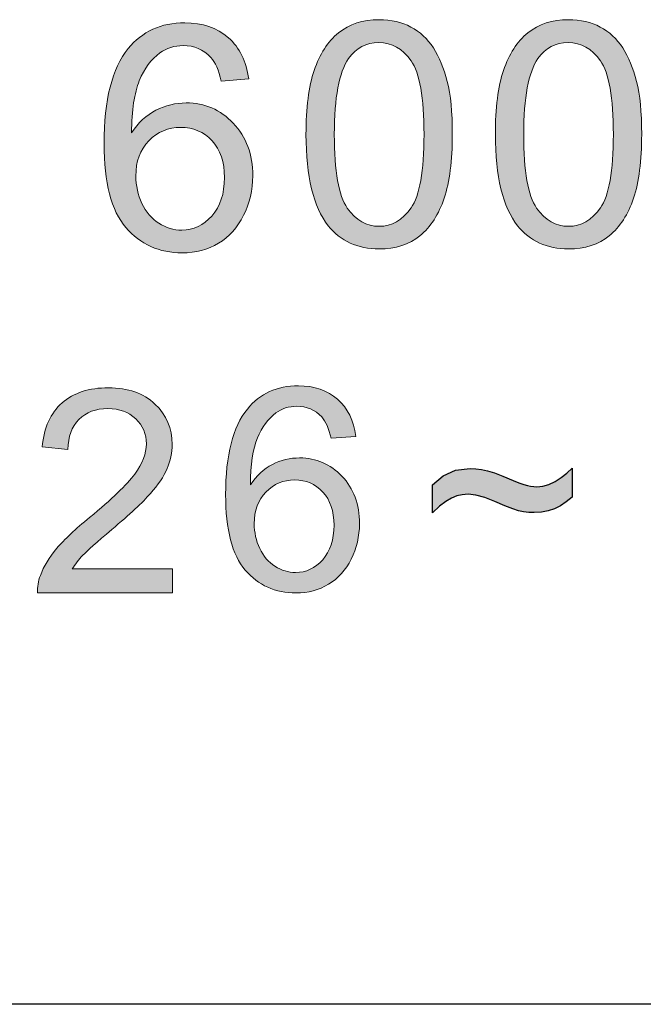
# Model space of a CAD drawing. Header units: inches. Extents: x 2053 to 2350, y -5132 to -4922.
# Tile 18 of 25: x 2295.6 to 2299.88, y -5008.88 to -5002.12. Entities that reach past the tile are written whole.
import ezdxf

# ---------------------------------------------------------------- set-up
doc = ezdxf.new("R2010")
doc.units = ezdxf.units.IN
doc.header["$MEASUREMENT"] = 0
doc.layers.add('_--_1', color=7, linetype='Continuous')
doc.layers.add('RED', color=1, linetype='Continuous', lineweight=15)

msp = doc.modelspace()

# ---------------------------------------------------------------- hatches: boundary and pattern name
h = msp.add_hatch(color=1)
edge = h.paths.add_edge_path(flags=16)
edge.add_spline(control_points=[(2296.4828, -5002.9535), (2296.4231, -5003.0151), (2296.3932, -5003.0957), (2296.3932, -5003.1955)], knot_values=[0.888889, 0.888889, 0.888889, 0.888889, 1, 1, 1, 1], degree=3, periodic=0)
edge.add_spline(control_points=[(2296.3932, -5003.1955), (2296.3932, -5003.261), (2296.4072, -5003.3237), (2296.4349, -5003.3835)], knot_values=[0, 0, 0, 0, 0.111111, 0.111111, 0.111111, 0.111111], degree=3, periodic=0)
edge.add_spline(control_points=[(2296.4349, -5003.3835), (2296.4627, -5003.4432), (2296.5016, -5003.4886), (2296.5513, -5003.5199)], knot_values=[0.111111, 0.111111, 0.111111, 0.111111, 0.222222, 0.222222, 0.222222, 0.222222], degree=3, periodic=0)
edge.add_spline(control_points=[(2296.5513, -5003.5199), (2296.6013, -5003.5513), (2296.6539, -5003.5671), (2296.7086, -5003.5671), (2296.7086, -5003.5671), (2296.789, -5003.5671), (2296.8577, -5003.5347), (2296.9154, -5003.4699)], knot_values=[0.222222, 0.222222, 0.222222, 0.222222, 0.333333, 0.333333, 0.333333, 0.333333, 0.444444, 0.444444, 0.444444, 0.444444], degree=3, periodic=0)
edge.add_spline(control_points=[(2296.9154, -5003.4699), (2296.973, -5003.4051), (2297.0018, -5003.3172), (2297.0018, -5003.2063), (2297.0018, -5003.2063), (2297.0018, -5003.0993), (2296.9733, -5003.0151), (2296.9164, -5002.9535), (2296.9164, -5002.9535), (2296.8595, -5002.8919), (2296.7879, -5002.8613), (2296.7014, -5002.8613), (2296.7014, -5002.8613), (2296.6154, -5002.8613), (2296.5426, -5002.8919), (2296.4828, -5002.9535)], knot_values=[0.444444, 0.444444, 0.444444, 0.444444, 0.555556, 0.555556, 0.555556, 0.555556, 0.666667, 0.666667, 0.666667, 0.666667, 0.777778, 0.777778, 0.777778, 0.777778, 0.888889, 0.888889, 0.888889, 0.888889], degree=3, periodic=0)
edge = h.paths.add_edge_path()
edge.add_spline(control_points=[(2297.0288, -5002.2462), (2297.1066, -5002.3143), (2297.153, -5002.4086), (2297.1685, -5002.5289)], knot_values=[0.947368, 0.947368, 0.947368, 0.947368, 1, 1, 1, 1], degree=3, periodic=0)
edge.add_spline(control_points=[(2297.1685, -5002.5289), (2297.1685, -5002.5289), (2296.9798, -5002.5437), (2296.9798, -5002.5437)], knot_values=[0, 0, 0, 0, 0.052632, 0.052632, 0.052632, 0.052632], degree=3, periodic=0)
edge.add_spline(control_points=[(2296.9798, -5002.5437), (2296.9629, -5002.4691), (2296.9391, -5002.4147), (2296.9081, -5002.3813)], knot_values=[0.052632, 0.052632, 0.052632, 0.052632, 0.105263, 0.105263, 0.105263, 0.105263], degree=3, periodic=0)
edge.add_spline(control_points=[(2296.9081, -5002.3813), (2296.8567, -5002.3269), (2296.7933, -5002.2999), (2296.718, -5002.2999), (2296.718, -5002.2999), (2296.6575, -5002.2999), (2296.6046, -5002.3168), (2296.5588, -5002.3506)], knot_values=[0.105263, 0.105263, 0.105263, 0.105263, 0.157895, 0.157895, 0.157895, 0.157895, 0.210526, 0.210526, 0.210526, 0.210526], degree=3, periodic=0)
edge.add_spline(control_points=[(2296.5588, -5002.3506), (2296.4991, -5002.3942), (2296.4519, -5002.458), (2296.4173, -5002.5415)], knot_values=[0.210526, 0.210526, 0.210526, 0.210526, 0.263158, 0.263158, 0.263158, 0.263158], degree=3, periodic=0)
edge.add_spline(control_points=[(2296.4173, -5002.5415), (2296.3831, -5002.6251), (2296.3651, -5002.7443), (2296.3636, -5002.8991)], knot_values=[0.263158, 0.263158, 0.263158, 0.263158, 0.315789, 0.315789, 0.315789, 0.315789], degree=3, periodic=0)
edge.add_spline(control_points=[(2296.3636, -5002.8991), (2296.4094, -5002.8296), (2296.4652, -5002.7777), (2296.5315, -5002.7439)], knot_values=[0.315789, 0.315789, 0.315789, 0.315789, 0.368421, 0.368421, 0.368421, 0.368421], degree=3, periodic=0)
edge.add_spline(control_points=[(2296.5315, -5002.7439), (2296.5974, -5002.7104), (2296.6669, -5002.6935), (2296.7392, -5002.6935), (2296.7392, -5002.6935), (2296.866, -5002.6935), (2296.9737, -5002.7399), (2297.0626, -5002.8332)], knot_values=[0.368421, 0.368421, 0.368421, 0.368421, 0.421053, 0.421053, 0.421053, 0.421053, 0.473684, 0.473684, 0.473684, 0.473684], degree=3, periodic=0)
edge.add_spline(control_points=[(2297.0626, -5002.8332), (2297.1516, -5002.9265), (2297.1962, -5003.0467), (2297.1962, -5003.1944), (2297.1962, -5003.1944), (2297.1962, -5003.2916), (2297.175, -5003.3817), (2297.1332, -5003.4652)], knot_values=[0.473684, 0.473684, 0.473684, 0.473684, 0.526316, 0.526316, 0.526316, 0.526316, 0.578947, 0.578947, 0.578947, 0.578947], degree=3, periodic=0)
edge.add_spline(control_points=[(2297.1332, -5003.4652), (2297.0914, -5003.5484), (2297.0338, -5003.6125), (2296.9607, -5003.6568)], knot_values=[0.578947, 0.578947, 0.578947, 0.578947, 0.631579, 0.631579, 0.631579, 0.631579], degree=3, periodic=0)
edge.add_spline(control_points=[(2296.9607, -5003.6568), (2296.8876, -5003.7011), (2296.8048, -5003.723), (2296.7119, -5003.723), (2296.7119, -5003.723), (2296.5534, -5003.723), (2296.4245, -5003.6651), (2296.3248, -5003.5484)], knot_values=[0.631579, 0.631579, 0.631579, 0.631579, 0.684211, 0.684211, 0.684211, 0.684211, 0.736842, 0.736842, 0.736842, 0.736842], degree=3, periodic=0)
edge.add_spline(control_points=[(2296.3248, -5003.5484), (2296.2246, -5003.4321), (2296.175, -5003.2401), (2296.175, -5002.9729), (2296.175, -5002.9729), (2296.175, -5002.674), (2296.23, -5002.4569), (2296.3406, -5002.3211)], knot_values=[0.736842, 0.736842, 0.736842, 0.736842, 0.789474, 0.789474, 0.789474, 0.789474, 0.842105, 0.842105, 0.842105, 0.842105], degree=3, periodic=0)
edge.add_spline(control_points=[(2296.3406, -5002.3211), (2296.4368, -5002.203), (2296.5664, -5002.1436), (2296.7299, -5002.1436), (2296.7299, -5002.1436), (2296.8512, -5002.1436), (2296.951, -5002.1778), (2297.0288, -5002.2462)], knot_values=[0.842105, 0.842105, 0.842105, 0.842105, 0.894737, 0.894737, 0.894737, 0.894737, 0.947368, 0.947368, 0.947368, 0.947368], degree=3, periodic=0)
h = msp.add_hatch(color=1)
edge = h.paths.add_edge_path(flags=16)
edge.add_spline(control_points=[(2297.854, -5002.3896), (2297.7888, -5002.4833), (2297.7563, -5002.6569), (2297.7563, -5002.9098)], knot_values=[0.875, 0.875, 0.875, 0.875, 1, 1, 1, 1], degree=3, periodic=0)
edge.add_spline(control_points=[(2297.7563, -5002.9098), (2297.7564, -5003.1626), (2297.7861, -5003.3312), (2297.8453, -5003.415)], knot_values=[0, 0, 0, 0, 0.125, 0.125, 0.125, 0.125], degree=3, periodic=0)
edge.add_spline(control_points=[(2297.8453, -5003.415), (2297.9044, -5003.4987), (2297.9773, -5003.5405), (2298.0641, -5003.5407)], knot_values=[0.125, 0.125, 0.125, 0.125, 0.25, 0.25, 0.25, 0.25], degree=3, periodic=0)
edge.add_spline(control_points=[(2298.0641, -5003.5407), (2298.1512, -5003.5406), (2298.224, -5003.4982), (2298.2832, -5003.4143)], knot_values=[0.25, 0.25, 0.25, 0.25, 0.375, 0.375, 0.375, 0.375], degree=3, periodic=0)
edge.add_spline(control_points=[(2298.2832, -5003.4143), (2298.3426, -5003.3305), (2298.3723, -5003.1621), (2298.3723, -5002.9096), (2298.3723, -5002.9096), (2298.3723, -5002.6562), (2298.3425, -5002.4875), (2298.2833, -5002.4044)], knot_values=[0.375, 0.375, 0.375, 0.375, 0.5, 0.5, 0.5, 0.5, 0.625, 0.625, 0.625, 0.625], degree=3, periodic=0)
edge.add_spline(control_points=[(2298.2833, -5002.4044), (2298.2241, -5002.3208), (2298.1506, -5002.2793), (2298.0623, -5002.2792)], knot_values=[0.625, 0.625, 0.625, 0.625, 0.75, 0.75, 0.75, 0.75], degree=3, periodic=0)
edge.add_spline(control_points=[(2298.0623, -5002.2792), (2297.9753, -5002.2792), (2297.906, -5002.3161), (2297.854, -5002.3896)], knot_values=[0.75, 0.75, 0.75, 0.75, 0.875, 0.875, 0.875, 0.875], degree=3, periodic=0)
edge = h.paths.add_edge_path()
edge.add_spline(control_points=[(2297.7143, -5003.5363), (2297.6128, -5003.4081), (2297.5619, -5003.1989), (2297.5618, -5002.9098)], knot_values=[0.916667, 0.916667, 0.916667, 0.916667, 1, 1, 1, 1], degree=3, periodic=0)
edge.add_spline(control_points=[(2297.5618, -5002.9098), (2297.5619, -5002.7276), (2297.5806, -5002.5809), (2297.6181, -5002.47)], knot_values=[0, 0, 0, 0, 0.083333, 0.083333, 0.083333, 0.083333], degree=3, periodic=0)
edge.add_spline(control_points=[(2297.6181, -5002.47), (2297.6555, -5002.3588), (2297.7115, -5002.2731), (2297.7852, -5002.2128)], knot_values=[0.083333, 0.083333, 0.083333, 0.083333, 0.166667, 0.166667, 0.166667, 0.166667], degree=3, periodic=0)
edge.add_spline(control_points=[(2297.7852, -5002.2128), (2297.8593, -5002.1525), (2297.9523, -5002.1224), (2298.0641, -5002.1224), (2298.0641, -5002.1224), (2298.1467, -5002.1224), (2298.2195, -5002.1392), (2298.2819, -5002.1726)], knot_values=[0.166667, 0.166667, 0.166667, 0.166667, 0.25, 0.25, 0.25, 0.25, 0.333333, 0.333333, 0.333333, 0.333333], degree=3, periodic=0)
edge.add_spline(control_points=[(2298.2819, -5002.1726), (2298.3443, -5002.2055), (2298.3957, -5002.2537), (2298.4365, -5002.3165)], knot_values=[0.333333, 0.333333, 0.333333, 0.333333, 0.416667, 0.416667, 0.416667, 0.416667], degree=3, periodic=0)
edge.add_spline(control_points=[(2298.4365, -5002.3165), (2298.477, -5002.3791), (2298.509, -5002.4557), (2298.5319, -5002.5457)], knot_values=[0.416667, 0.416667, 0.416667, 0.416667, 0.5, 0.5, 0.5, 0.5], degree=3, periodic=0)
edge.add_spline(control_points=[(2298.5319, -5002.5457), (2298.5552, -5002.6358), (2298.5667, -5002.757), (2298.5666, -5002.9098)], knot_values=[0.5, 0.5, 0.5, 0.5, 0.583333, 0.583333, 0.583333, 0.583333], degree=3, periodic=0)
edge.add_spline(control_points=[(2298.5666, -5002.9098), (2298.5668, -5003.0906), (2298.5481, -5003.2363), (2298.5112, -5003.3476)], knot_values=[0.583333, 0.583333, 0.583333, 0.583333, 0.666667, 0.666667, 0.666667, 0.666667], degree=3, periodic=0)
edge.add_spline(control_points=[(2298.5112, -5003.3476), (2298.4736, -5003.4588), (2298.4182, -5003.5445), (2298.3443, -5003.6052)], knot_values=[0.666667, 0.666667, 0.666667, 0.666667, 0.75, 0.75, 0.75, 0.75], degree=3, periodic=0)
edge.add_spline(control_points=[(2298.3443, -5003.6052), (2298.2706, -5003.6658), (2298.1771, -5003.6959), (2298.0642, -5003.6958)], knot_values=[0.75, 0.75, 0.75, 0.75, 0.833333, 0.833333, 0.833333, 0.833333], degree=3, periodic=0)
edge.add_spline(control_points=[(2298.0642, -5003.6958), (2297.9156, -5003.6957), (2297.799, -5003.6428), (2297.7143, -5003.5363)], knot_values=[0.833333, 0.833333, 0.833333, 0.833333, 0.916667, 0.916667, 0.916667, 0.916667], degree=3, periodic=0)
h = msp.add_hatch(color=1)
edge = h.paths.add_edge_path(flags=16)
edge.add_spline(control_points=[(2299.1545, -5002.3896), (2299.0892, -5002.4833), (2299.0567, -5002.6569), (2299.0567, -5002.9098)], knot_values=[0.875, 0.875, 0.875, 0.875, 1, 1, 1, 1], degree=3, periodic=0)
edge.add_spline(control_points=[(2299.0567, -5002.9098), (2299.0568, -5003.1626), (2299.0865, -5003.3312), (2299.1457, -5003.415)], knot_values=[0, 0, 0, 0, 0.125, 0.125, 0.125, 0.125], degree=3, periodic=0)
edge.add_spline(control_points=[(2299.1457, -5003.415), (2299.2048, -5003.4987), (2299.2777, -5003.5405), (2299.3646, -5003.5407)], knot_values=[0.125, 0.125, 0.125, 0.125, 0.25, 0.25, 0.25, 0.25], degree=3, periodic=0)
edge.add_spline(control_points=[(2299.3646, -5003.5407), (2299.4516, -5003.5406), (2299.5244, -5003.4982), (2299.5836, -5003.4143)], knot_values=[0.25, 0.25, 0.25, 0.25, 0.375, 0.375, 0.375, 0.375], degree=3, periodic=0)
edge.add_spline(control_points=[(2299.5836, -5003.4143), (2299.6431, -5003.3305), (2299.6727, -5003.1621), (2299.6727, -5002.9096), (2299.6727, -5002.9096), (2299.6727, -5002.6562), (2299.643, -5002.4875), (2299.5837, -5002.4044)], knot_values=[0.375, 0.375, 0.375, 0.375, 0.5, 0.5, 0.5, 0.5, 0.625, 0.625, 0.625, 0.625], degree=3, periodic=0)
edge.add_spline(control_points=[(2299.5837, -5002.4044), (2299.5245, -5002.3208), (2299.451, -5002.2793), (2299.3627, -5002.2792)], knot_values=[0.625, 0.625, 0.625, 0.625, 0.75, 0.75, 0.75, 0.75], degree=3, periodic=0)
edge.add_spline(control_points=[(2299.3627, -5002.2792), (2299.2757, -5002.2792), (2299.2064, -5002.3161), (2299.1545, -5002.3896)], knot_values=[0.75, 0.75, 0.75, 0.75, 0.875, 0.875, 0.875, 0.875], degree=3, periodic=0)
edge = h.paths.add_edge_path()
edge.add_spline(control_points=[(2299.0147, -5003.5363), (2298.9132, -5003.4081), (2298.8623, -5003.1989), (2298.8622, -5002.9098)], knot_values=[0.916667, 0.916667, 0.916667, 0.916667, 1, 1, 1, 1], degree=3, periodic=0)
edge.add_spline(control_points=[(2298.8622, -5002.9098), (2298.8623, -5002.7276), (2298.8811, -5002.5809), (2298.9185, -5002.47)], knot_values=[0, 0, 0, 0, 0.083333, 0.083333, 0.083333, 0.083333], degree=3, periodic=0)
edge.add_spline(control_points=[(2298.9185, -5002.47), (2298.9559, -5002.3588), (2299.0119, -5002.2731), (2299.0857, -5002.2128)], knot_values=[0.083333, 0.083333, 0.083333, 0.083333, 0.166667, 0.166667, 0.166667, 0.166667], degree=3, periodic=0)
edge.add_spline(control_points=[(2299.0857, -5002.2128), (2299.1597, -5002.1525), (2299.2527, -5002.1224), (2299.3646, -5002.1224), (2299.3646, -5002.1224), (2299.4471, -5002.1224), (2299.5199, -5002.1392), (2299.5823, -5002.1726)], knot_values=[0.166667, 0.166667, 0.166667, 0.166667, 0.25, 0.25, 0.25, 0.25, 0.333333, 0.333333, 0.333333, 0.333333], degree=3, periodic=0)
edge.add_spline(control_points=[(2299.5823, -5002.1726), (2299.6448, -5002.2055), (2299.6962, -5002.2537), (2299.7369, -5002.3165)], knot_values=[0.333333, 0.333333, 0.333333, 0.333333, 0.416667, 0.416667, 0.416667, 0.416667], degree=3, periodic=0)
edge.add_spline(control_points=[(2299.7369, -5002.3165), (2299.7775, -5002.3791), (2299.8094, -5002.4557), (2299.8324, -5002.5457)], knot_values=[0.416667, 0.416667, 0.416667, 0.416667, 0.5, 0.5, 0.5, 0.5], degree=3, periodic=0)
edge.add_spline(control_points=[(2299.8324, -5002.5457), (2299.8556, -5002.6358), (2299.8672, -5002.757), (2299.8671, -5002.9098)], knot_values=[0.5, 0.5, 0.5, 0.5, 0.583333, 0.583333, 0.583333, 0.583333], degree=3, periodic=0)
edge.add_spline(control_points=[(2299.8671, -5002.9098), (2299.8672, -5003.0906), (2299.8485, -5003.2363), (2299.8116, -5003.3476)], knot_values=[0.583333, 0.583333, 0.583333, 0.583333, 0.666667, 0.666667, 0.666667, 0.666667], degree=3, periodic=0)
edge.add_spline(control_points=[(2299.8116, -5003.3476), (2299.7741, -5003.4588), (2299.7186, -5003.5445), (2299.6448, -5003.6052)], knot_values=[0.666667, 0.666667, 0.666667, 0.666667, 0.75, 0.75, 0.75, 0.75], degree=3, periodic=0)
edge.add_spline(control_points=[(2299.6448, -5003.6052), (2299.5711, -5003.6658), (2299.4776, -5003.6959), (2299.3647, -5003.6958)], knot_values=[0.75, 0.75, 0.75, 0.75, 0.833333, 0.833333, 0.833333, 0.833333], degree=3, periodic=0)
edge.add_spline(control_points=[(2299.3647, -5003.6958), (2299.216, -5003.6957), (2299.0994, -5003.6428), (2299.0147, -5003.5363)], knot_values=[0.833333, 0.833333, 0.833333, 0.833333, 0.916667, 0.916667, 0.916667, 0.916667], degree=3, periodic=0)
h = msp.add_hatch(color=1)
edge = h.paths.add_edge_path()
edge.add_spline(control_points=[(2295.9567, -5005.8913), (2295.9567, -5005.8913), (2296.6446, -5005.8915), (2296.6446, -5005.8915)], knot_values=[0.954545, 0.954545, 0.954545, 0.954545, 1, 1, 1, 1], degree=3, periodic=0)
edge.add_spline(control_points=[(2296.6446, -5005.8915), (2296.6446, -5005.8915), (2296.6446, -5006.0569), (2296.6446, -5006.0569)], knot_values=[0, 0, 0, 0, 0.045455, 0.045455, 0.045455, 0.045455], degree=3, periodic=0)
edge.add_spline(control_points=[(2296.6446, -5006.0569), (2296.6446, -5006.0569), (2295.7177, -5006.0569), (2295.7177, -5006.0569)], knot_values=[0.045455, 0.045455, 0.045455, 0.045455, 0.090909, 0.090909, 0.090909, 0.090909], degree=3, periodic=0)
edge.add_spline(control_points=[(2295.7177, -5006.0569), (2295.7164, -5006.0155), (2295.7229, -5005.9756), (2295.7377, -5005.9373)], knot_values=[0.090909, 0.090909, 0.090909, 0.090909, 0.136364, 0.136364, 0.136364, 0.136364], degree=3, periodic=0)
edge.add_spline(control_points=[(2295.7377, -5005.9373), (2295.7612, -5005.8741), (2295.799, -5005.8121), (2295.8509, -5005.7507)], knot_values=[0.136364, 0.136364, 0.136364, 0.136364, 0.181818, 0.181818, 0.181818, 0.181818], degree=3, periodic=0)
edge.add_spline(control_points=[(2295.8509, -5005.7507), (2295.9032, -5005.6897), (2295.9782, -5005.6187), (2296.0762, -5005.5388)], knot_values=[0.181818, 0.181818, 0.181818, 0.181818, 0.227273, 0.227273, 0.227273, 0.227273], degree=3, periodic=0)
edge.add_spline(control_points=[(2296.0762, -5005.5388), (2296.2287, -5005.4134), (2296.3319, -5005.3145), (2296.3853, -5005.2413)], knot_values=[0.227273, 0.227273, 0.227273, 0.227273, 0.272727, 0.272727, 0.272727, 0.272727], degree=3, periodic=0)
edge.add_spline(control_points=[(2296.3853, -5005.2413), (2296.4392, -5005.1685), (2296.4657, -5005.0992), (2296.4657, -5005.0344)], knot_values=[0.272727, 0.272727, 0.272727, 0.272727, 0.318182, 0.318182, 0.318182, 0.318182], degree=3, periodic=0)
edge.add_spline(control_points=[(2296.4657, -5005.0344), (2296.4657, -5004.9661), (2296.4411, -5004.9087), (2296.3926, -5004.8617)], knot_values=[0.318182, 0.318182, 0.318182, 0.318182, 0.363636, 0.363636, 0.363636, 0.363636], degree=3, periodic=0)
edge.add_spline(control_points=[(2296.3926, -5004.8617), (2296.3436, -5004.815), (2296.28, -5004.7915), (2296.2015, -5004.7916)], knot_values=[0.363636, 0.363636, 0.363636, 0.363636, 0.409091, 0.409091, 0.409091, 0.409091], degree=3, periodic=0)
edge.add_spline(control_points=[(2296.2015, -5004.7916), (2296.1186, -5004.7915), (2296.0524, -5004.8163), (2296.0028, -5004.8662)], knot_values=[0.409091, 0.409091, 0.409091, 0.409091, 0.454545, 0.454545, 0.454545, 0.454545], degree=3, periodic=0)
edge.add_spline(control_points=[(2296.0028, -5004.8662), (2295.9528, -5004.9159), (2295.9277, -5004.9848), (2295.9269, -5005.0726)], knot_values=[0.454545, 0.454545, 0.454545, 0.454545, 0.5, 0.5, 0.5, 0.5], degree=3, periodic=0)
edge.add_spline(control_points=[(2295.9269, -5005.0726), (2295.9269, -5005.0726), (2295.7501, -5005.0547), (2295.7501, -5005.0547)], knot_values=[0.5, 0.5, 0.5, 0.5, 0.545455, 0.545455, 0.545455, 0.545455], degree=3, periodic=0)
edge.add_spline(control_points=[(2295.7501, -5005.0547), (2295.7621, -5004.9224), (2295.8078, -5004.8218), (2295.8868, -5004.7526)], knot_values=[0.545455, 0.545455, 0.545455, 0.545455, 0.590909, 0.590909, 0.590909, 0.590909], degree=3, periodic=0)
edge.add_spline(control_points=[(2295.8868, -5004.7526), (2295.966, -5004.6834), (2296.0721, -5004.6488), (2296.2056, -5004.6489)], knot_values=[0.590909, 0.590909, 0.590909, 0.590909, 0.636364, 0.636364, 0.636364, 0.636364], degree=3, periodic=0)
edge.add_spline(control_points=[(2296.2056, -5004.6489), (2296.34, -5004.6487), (2296.4464, -5004.6863), (2296.5248, -5004.7608)], knot_values=[0.636364, 0.636364, 0.636364, 0.636364, 0.681818, 0.681818, 0.681818, 0.681818], degree=3, periodic=0)
edge.add_spline(control_points=[(2296.5248, -5004.7608), (2296.6035, -5004.8355), (2296.6426, -5004.928), (2296.6426, -5005.0383), (2296.6426, -5005.0383), (2296.6426, -5005.0945), (2296.6312, -5005.1496), (2296.608, -5005.2039)], knot_values=[0.681818, 0.681818, 0.681818, 0.681818, 0.727273, 0.727273, 0.727273, 0.727273, 0.772727, 0.772727, 0.772727, 0.772727], degree=3, periodic=0)
edge.add_spline(control_points=[(2296.608, -5005.2039), (2296.5852, -5005.258), (2296.547, -5005.3151), (2296.4938, -5005.3749)], knot_values=[0.772727, 0.772727, 0.772727, 0.772727, 0.818182, 0.818182, 0.818182, 0.818182], degree=3, periodic=0)
edge.add_spline(control_points=[(2296.4938, -5005.3749), (2296.4405, -5005.435), (2296.352, -5005.5172), (2296.2283, -5005.6217)], knot_values=[0.818182, 0.818182, 0.818182, 0.818182, 0.863636, 0.863636, 0.863636, 0.863636], degree=3, periodic=0)
edge.add_spline(control_points=[(2296.2283, -5005.6217), (2296.1252, -5005.7085), (2296.0588, -5005.7673), (2296.0295, -5005.7983)], knot_values=[0.863636, 0.863636, 0.863636, 0.863636, 0.909091, 0.909091, 0.909091, 0.909091], degree=3, periodic=0)
edge.add_spline(control_points=[(2296.0295, -5005.7983), (2296.0001, -5005.829), (2295.9759, -5005.8601), (2295.9567, -5005.8913)], knot_values=[0.909091, 0.909091, 0.909091, 0.909091, 0.954545, 0.954545, 0.954545, 0.954545], degree=3, periodic=0)
h = msp.add_hatch(color=1)
edge = h.paths.add_edge_path(flags=16)
edge.add_spline(control_points=[(2297.2871, -5005.3643), (2297.2333, -5005.4198), (2297.2064, -5005.4923), (2297.2064, -5005.5821)], knot_values=[0.888889, 0.888889, 0.888889, 0.888889, 1, 1, 1, 1], degree=3, periodic=0)
edge.add_spline(control_points=[(2297.2064, -5005.5821), (2297.2064, -5005.6411), (2297.2191, -5005.6975), (2297.244, -5005.7513)], knot_values=[0, 0, 0, 0, 0.111111, 0.111111, 0.111111, 0.111111], degree=3, periodic=0)
edge.add_spline(control_points=[(2297.244, -5005.7513), (2297.269, -5005.8051), (2297.304, -5005.8459), (2297.3487, -5005.8741)], knot_values=[0.111111, 0.111111, 0.111111, 0.111111, 0.222222, 0.222222, 0.222222, 0.222222], degree=3, periodic=0)
edge.add_spline(control_points=[(2297.3487, -5005.8741), (2297.3938, -5005.9023), (2297.4411, -5005.9166), (2297.4904, -5005.9166), (2297.4904, -5005.9166), (2297.5626, -5005.9166), (2297.6245, -5005.8874), (2297.6764, -5005.8291)], knot_values=[0.222222, 0.222222, 0.222222, 0.222222, 0.333333, 0.333333, 0.333333, 0.333333, 0.444444, 0.444444, 0.444444, 0.444444], degree=3, periodic=0)
edge.add_spline(control_points=[(2297.6764, -5005.8291), (2297.7282, -5005.7708), (2297.7542, -5005.6917), (2297.7542, -5005.5919), (2297.7542, -5005.5919), (2297.7542, -5005.4956), (2297.7286, -5005.4198), (2297.6774, -5005.3643), (2297.6774, -5005.3643), (2297.6261, -5005.3089), (2297.5616, -5005.2814), (2297.4839, -5005.2814), (2297.4839, -5005.2814), (2297.4064, -5005.2814), (2297.3409, -5005.3089), (2297.2871, -5005.3643)], knot_values=[0.444444, 0.444444, 0.444444, 0.444444, 0.555556, 0.555556, 0.555556, 0.555556, 0.666667, 0.666667, 0.666667, 0.666667, 0.777778, 0.777778, 0.777778, 0.777778, 0.888889, 0.888889, 0.888889, 0.888889], degree=3, periodic=0)
edge = h.paths.add_edge_path()
edge.add_spline(control_points=[(2297.7785, -5004.7278), (2297.8485, -5004.789), (2297.8903, -5004.874), (2297.9042, -5004.9822)], knot_values=[0.947368, 0.947368, 0.947368, 0.947368, 1, 1, 1, 1], degree=3, periodic=0)
edge.add_spline(control_points=[(2297.9042, -5004.9822), (2297.9042, -5004.9822), (2297.7344, -5004.9955), (2297.7344, -5004.9955)], knot_values=[0, 0, 0, 0, 0.052632, 0.052632, 0.052632, 0.052632], degree=3, periodic=0)
edge.add_spline(control_points=[(2297.7344, -5004.9955), (2297.7192, -5004.9284), (2297.6978, -5004.8795), (2297.6699, -5004.8493)], knot_values=[0.052632, 0.052632, 0.052632, 0.052632, 0.105263, 0.105263, 0.105263, 0.105263], degree=3, periodic=0)
edge.add_spline(control_points=[(2297.6699, -5004.8493), (2297.6236, -5004.8004), (2297.5665, -5004.7761), (2297.4988, -5004.7761), (2297.4988, -5004.7761), (2297.4443, -5004.7761), (2297.3967, -5004.7913), (2297.3555, -5004.8218)], knot_values=[0.105263, 0.105263, 0.105263, 0.105263, 0.157895, 0.157895, 0.157895, 0.157895, 0.210526, 0.210526, 0.210526, 0.210526], degree=3, periodic=0)
edge.add_spline(control_points=[(2297.3555, -5004.8218), (2297.3017, -5004.861), (2297.2593, -5004.9184), (2297.2282, -5004.9935)], knot_values=[0.210526, 0.210526, 0.210526, 0.210526, 0.263158, 0.263158, 0.263158, 0.263158], degree=3, periodic=0)
edge.add_spline(control_points=[(2297.2282, -5004.9935), (2297.1974, -5005.0687), (2297.1812, -5005.176), (2297.1799, -5005.3154)], knot_values=[0.263158, 0.263158, 0.263158, 0.263158, 0.315789, 0.315789, 0.315789, 0.315789], degree=3, periodic=0)
edge.add_spline(control_points=[(2297.1799, -5005.3154), (2297.221, -5005.2528), (2297.2713, -5005.2062), (2297.3309, -5005.1757)], knot_values=[0.315789, 0.315789, 0.315789, 0.315789, 0.368421, 0.368421, 0.368421, 0.368421], degree=3, periodic=0)
edge.add_spline(control_points=[(2297.3309, -5005.1757), (2297.3902, -5005.1456), (2297.4528, -5005.1303), (2297.5179, -5005.1303), (2297.5179, -5005.1303), (2297.632, -5005.1303), (2297.7289, -5005.1721), (2297.8089, -5005.2561)], knot_values=[0.368421, 0.368421, 0.368421, 0.368421, 0.421053, 0.421053, 0.421053, 0.421053, 0.473684, 0.473684, 0.473684, 0.473684], degree=3, periodic=0)
edge.add_spline(control_points=[(2297.8089, -5005.2561), (2297.889, -5005.34), (2297.9292, -5005.4483), (2297.9292, -5005.5812), (2297.9292, -5005.5812), (2297.9292, -5005.6687), (2297.9101, -5005.7497), (2297.8725, -5005.8249)], knot_values=[0.473684, 0.473684, 0.473684, 0.473684, 0.526316, 0.526316, 0.526316, 0.526316, 0.578947, 0.578947, 0.578947, 0.578947], degree=3, periodic=0)
edge.add_spline(control_points=[(2297.8725, -5005.8249), (2297.8349, -5005.8997), (2297.783, -5005.9574), (2297.7172, -5005.9973)], knot_values=[0.578947, 0.578947, 0.578947, 0.578947, 0.631579, 0.631579, 0.631579, 0.631579], degree=3, periodic=0)
edge.add_spline(control_points=[(2297.7172, -5005.9973), (2297.6514, -5006.0372), (2297.5769, -5006.0569), (2297.4933, -5006.0569), (2297.4933, -5006.0569), (2297.3507, -5006.0569), (2297.2346, -5006.0047), (2297.1448, -5005.8997)], knot_values=[0.631579, 0.631579, 0.631579, 0.631579, 0.684211, 0.684211, 0.684211, 0.684211, 0.736842, 0.736842, 0.736842, 0.736842], degree=3, periodic=0)
edge.add_spline(control_points=[(2297.1448, -5005.8997), (2297.0547, -5005.7951), (2297.01, -5005.6223), (2297.01, -5005.3818), (2297.01, -5005.3818), (2297.01, -5005.1128), (2297.0596, -5004.9174), (2297.1591, -5004.7952)], knot_values=[0.736842, 0.736842, 0.736842, 0.736842, 0.789474, 0.789474, 0.789474, 0.789474, 0.842105, 0.842105, 0.842105, 0.842105], degree=3, periodic=0)
edge.add_spline(control_points=[(2297.1591, -5004.7952), (2297.2457, -5004.6889), (2297.3623, -5004.6354), (2297.5095, -5004.6354), (2297.5095, -5004.6354), (2297.6187, -5004.6354), (2297.7085, -5004.6662), (2297.7785, -5004.7278)], knot_values=[0.842105, 0.842105, 0.842105, 0.842105, 0.894737, 0.894737, 0.894737, 0.894737, 0.947368, 0.947368, 0.947368, 0.947368], degree=3, periodic=0)
msp.add_hatch(color=1).paths.add_polyline_path([(2299.3492, -5005.4327), (2299.3087, -5005.4599), (2299.268, -5005.4803), (2299.2253, -5005.4944), (2299.1791, -5005.5028), (2299.1293, -5005.5056), (2299.0924, -5005.5042), (2299.0566, -5005.4998), (2299.0221, -5005.4924), (2298.9814, -5005.4797), (2298.9273, -5005.4588), (2298.8597, -5005.4297), (2298.7898, -5005.402), (2298.7281, -5005.3855), (2298.6746, -5005.38), (2298.6353, -5005.3829), (2298.5976, -5005.3915), (2298.5615, -5005.4057), (2298.5232, -5005.4285), (2298.4792, -5005.4625), (2298.4296, -5005.5075), (2298.4296, -5005.3154), (2298.5027, -5005.2527), (2298.5896, -5005.2151), (2298.6903, -5005.2026), (2298.7286, -5005.2044), (2298.768, -5005.2099), (2298.8084, -5005.2189), (2298.8556, -5005.2335), (2298.9145, -5005.2553), (2298.9849, -5005.2843), (2299.0245, -5005.3004), (2299.0569, -5005.3123), (2299.082, -5005.3198), (2299.1037, -5005.3246), (2299.1255, -5005.3275), (2299.1473, -5005.3285), (2299.1884, -5005.3244), (2299.2304, -5005.3122), (2299.2735, -5005.2917), (2299.3153, -5005.2652), (2299.3539, -5005.2345), (2299.3894, -5005.1997), (2299.3894, -5005.3986)])

# ---------------------------------------------------------------- linework, layer by layer
at = {"color": 7, "linetype": 'Continuous'}
msp.add_line((2310.4502, -5008.8806), (2274.4502, -5008.8806), dxfattribs=at)
at = {"layer": '_--_1', "color": 1, "linetype": 'Continuous'}
for p, q in [((2298.5027, -5005.2527), (2298.5896, -5005.2151)), ((2298.5896, -5005.2151), (2298.6903, -5005.2026)), ((2298.6903, -5005.2026), (2298.7286, -5005.2044)), ((2298.7286, -5005.2044), (2298.768, -5005.2099)), ((2298.768, -5005.2099), (2298.8084, -5005.2189)), ((2299.3539, -5005.2345), (2299.3894, -5005.1997)), ((2299.3894, -5005.1997), (2299.3894, -5005.3986)), ((2298.4296, -5005.3154), (2298.5027, -5005.2527)), ((2298.8084, -5005.2189), (2298.8556, -5005.2335)), ((2298.8556, -5005.2335), (2298.9145, -5005.2553)), ((2298.9145, -5005.2553), (2298.9849, -5005.2843)), ((2298.9849, -5005.2843), (2299.0245, -5005.3004)), ((2299.2735, -5005.2917), (2299.3153, -5005.2652)), ((2299.3153, -5005.2652), (2299.3539, -5005.2345)), ((2298.4296, -5005.5075), (2298.4296, -5005.3154)), ((2299.0245, -5005.3004), (2299.0569, -5005.3123)), ((2299.0569, -5005.3123), (2299.082, -5005.3198)), ((2299.082, -5005.3198), (2299.1037, -5005.3246)), ((2299.1037, -5005.3246), (2299.1255, -5005.3275)), ((2299.1255, -5005.3275), (2299.1473, -5005.3285)), ((2299.1473, -5005.3285), (2299.1884, -5005.3244)), ((2299.1884, -5005.3244), (2299.2304, -5005.3122)), ((2299.2304, -5005.3122), (2299.2735, -5005.2917)), ((2298.5615, -5005.4057), (2298.5232, -5005.4285)), ((2298.5976, -5005.3915), (2298.5615, -5005.4057)), ((2298.6353, -5005.3829), (2298.5976, -5005.3915)), ((2298.6746, -5005.38), (2298.6353, -5005.3829)), ((2298.7281, -5005.3855), (2298.6746, -5005.38)), ((2298.7898, -5005.402), (2298.7281, -5005.3855)), ((2298.8597, -5005.4297), (2298.7898, -5005.402)), ((2299.3894, -5005.3986), (2299.3492, -5005.4327)), ((2298.4792, -5005.4625), (2298.4296, -5005.5075)), ((2298.5232, -5005.4285), (2298.4792, -5005.4625)), ((2298.9273, -5005.4588), (2298.8597, -5005.4297)), ((2298.9814, -5005.4797), (2298.9273, -5005.4588)), ((2299.0221, -5005.4924), (2298.9814, -5005.4797)), ((2299.268, -5005.4803), (2299.2253, -5005.4944)), ((2299.3087, -5005.4599), (2299.268, -5005.4803)), ((2299.3492, -5005.4327), (2299.3087, -5005.4599)), ((2299.0566, -5005.4998), (2299.0221, -5005.4924)), ((2299.0924, -5005.5042), (2299.0566, -5005.4998)), ((2299.1293, -5005.5056), (2299.0924, -5005.5042)), ((2299.1791, -5005.5028), (2299.1293, -5005.5056)), ((2299.2253, -5005.4944), (2299.1791, -5005.5028))]:
    msp.add_line(p, q, dxfattribs=at)
at = {"layer": 'RED', "color": 1}
for points, knots in [([(2296.3406, -5002.3211), (2296.4368, -5002.203), (2296.5664, -5002.1436), (2296.7299, -5002.1436), (2296.7299, -5002.1436), (2296.8512, -5002.1436), (2296.951, -5002.1778), (2297.0288, -5002.2462)], [0.8421053, 0.8421053, 0.8421053, 0.8421053, 0.8947368, 0.8947368, 0.8947368, 0.8947368, 0.9473684, 0.9473684, 0.9473684, 0.9473684]), ([(2297.7852, -5002.2128), (2297.8593, -5002.1525), (2297.9523, -5002.1224), (2298.0641, -5002.1224), (2298.0641, -5002.1224), (2298.1467, -5002.1224), (2298.2195, -5002.1392), (2298.2819, -5002.1726)], [0.1666667, 0.1666667, 0.1666667, 0.1666667, 0.25, 0.25, 0.25, 0.25, 0.3333333, 0.3333333, 0.3333333, 0.3333333]), ([(2299.0857, -5002.2128), (2299.1597, -5002.1525), (2299.2527, -5002.1224), (2299.3646, -5002.1224), (2299.3646, -5002.1224), (2299.4471, -5002.1224), (2299.5199, -5002.1392), (2299.5823, -5002.1726)], [0.1666667, 0.1666667, 0.1666667, 0.1666667, 0.25, 0.25, 0.25, 0.25, 0.3333333, 0.3333333, 0.3333333, 0.3333333]), ([(2296.9081, -5002.3813), (2296.8567, -5002.3269), (2296.7933, -5002.2999), (2296.718, -5002.2999), (2296.718, -5002.2999), (2296.6575, -5002.2999), (2296.6046, -5002.3168), (2296.5588, -5002.3506)], [0.1052632, 0.1052632, 0.1052632, 0.1052632, 0.1578947, 0.1578947, 0.1578947, 0.1578947, 0.2105263, 0.2105263, 0.2105263, 0.2105263]), ([(2296.3248, -5003.5484), (2296.2246, -5003.4321), (2296.175, -5003.2401), (2296.175, -5002.9729), (2296.175, -5002.9729), (2296.175, -5002.674), (2296.23, -5002.4569), (2296.3406, -5002.3211)], [0.7368421, 0.7368421, 0.7368421, 0.7368421, 0.7894737, 0.7894737, 0.7894737, 0.7894737, 0.8421053, 0.8421053, 0.8421053, 0.8421053]), ([(2298.2832, -5003.4143), (2298.3426, -5003.3305), (2298.3723, -5003.1621), (2298.3723, -5002.9096), (2298.3723, -5002.9096), (2298.3723, -5002.6562), (2298.3425, -5002.4875), (2298.2833, -5002.4044)], [0.375, 0.375, 0.375, 0.375, 0.5, 0.5, 0.5, 0.5, 0.625, 0.625, 0.625, 0.625]), ([(2299.5836, -5003.4143), (2299.6431, -5003.3305), (2299.6727, -5003.1621), (2299.6727, -5002.9096), (2299.6727, -5002.9096), (2299.6727, -5002.6562), (2299.643, -5002.4875), (2299.5837, -5002.4044)], [0.375, 0.375, 0.375, 0.375, 0.5, 0.5, 0.5, 0.5, 0.625, 0.625, 0.625, 0.625]), ([(2296.5315, -5002.7439), (2296.5974, -5002.7104), (2296.6669, -5002.6935), (2296.7392, -5002.6935), (2296.7392, -5002.6935), (2296.866, -5002.6935), (2296.9737, -5002.7399), (2297.0626, -5002.8332)], [0.3684211, 0.3684211, 0.3684211, 0.3684211, 0.4210526, 0.4210526, 0.4210526, 0.4210526, 0.4736842, 0.4736842, 0.4736842, 0.4736842]), ([(2297.0626, -5002.8332), (2297.1516, -5002.9265), (2297.1962, -5003.0467), (2297.1962, -5003.1944), (2297.1962, -5003.1944), (2297.1962, -5003.2916), (2297.175, -5003.3817), (2297.1332, -5003.4652)], [0.4736842, 0.4736842, 0.4736842, 0.4736842, 0.5263158, 0.5263158, 0.5263158, 0.5263158, 0.5789474, 0.5789474, 0.5789474, 0.5789474]), ([(2296.9154, -5003.4699), (2296.973, -5003.4051), (2297.0018, -5003.3172), (2297.0018, -5003.2063), (2297.0018, -5003.2063), (2297.0018, -5003.0993), (2296.9733, -5003.0151), (2296.9164, -5002.9535), (2296.9164, -5002.9535), (2296.8595, -5002.8919), (2296.7879, -5002.8613), (2296.7014, -5002.8613), (2296.7014, -5002.8613), (2296.6154, -5002.8613), (2296.5426, -5002.8919), (2296.4828, -5002.9535)], [0.4444444, 0.4444444, 0.4444444, 0.4444444, 0.5555556, 0.5555556, 0.5555556, 0.5555556, 0.6666667, 0.6666667, 0.6666667, 0.6666667, 0.7777778, 0.7777778, 0.7777778, 0.7777778, 0.8888889, 0.8888889, 0.8888889, 0.8888889]), ([(2296.5513, -5003.5199), (2296.6013, -5003.5513), (2296.6539, -5003.5671), (2296.7086, -5003.5671), (2296.7086, -5003.5671), (2296.789, -5003.5671), (2296.8577, -5003.5347), (2296.9154, -5003.4699)], [0.2222222, 0.2222222, 0.2222222, 0.2222222, 0.3333333, 0.3333333, 0.3333333, 0.3333333, 0.4444444, 0.4444444, 0.4444444, 0.4444444]), ([(2296.9607, -5003.6568), (2296.8876, -5003.7011), (2296.8048, -5003.723), (2296.7119, -5003.723), (2296.7119, -5003.723), (2296.5534, -5003.723), (2296.4245, -5003.6651), (2296.3248, -5003.5484)], [0.6315789, 0.6315789, 0.6315789, 0.6315789, 0.6842105, 0.6842105, 0.6842105, 0.6842105, 0.7368421, 0.7368421, 0.7368421, 0.7368421]), ([(2297.1591, -5004.7952), (2297.2457, -5004.6889), (2297.3623, -5004.6354), (2297.5095, -5004.6354), (2297.5095, -5004.6354), (2297.6187, -5004.6354), (2297.7085, -5004.6662), (2297.7785, -5004.7278)], [0.8421053, 0.8421053, 0.8421053, 0.8421053, 0.8947368, 0.8947368, 0.8947368, 0.8947368, 0.9473684, 0.9473684, 0.9473684, 0.9473684]), ([(2296.5248, -5004.7608), (2296.6035, -5004.8355), (2296.6426, -5004.928), (2296.6426, -5005.0383), (2296.6426, -5005.0383), (2296.6426, -5005.0945), (2296.6312, -5005.1496), (2296.608, -5005.2039)], [0.68181818, 0.68181818, 0.68181818, 0.68181818, 0.72727273, 0.72727273, 0.72727273, 0.72727273, 0.77272727, 0.77272727, 0.77272727, 0.77272727]), ([(2297.1448, -5005.8997), (2297.0547, -5005.7951), (2297.01, -5005.6223), (2297.01, -5005.3818), (2297.01, -5005.3818), (2297.01, -5005.1128), (2297.0596, -5004.9174), (2297.1591, -5004.7952)], [0.7368421, 0.7368421, 0.7368421, 0.7368421, 0.7894737, 0.7894737, 0.7894737, 0.7894737, 0.8421053, 0.8421053, 0.8421053, 0.8421053]), ([(2297.6699, -5004.8493), (2297.6236, -5004.8004), (2297.5665, -5004.7761), (2297.4988, -5004.7761), (2297.4988, -5004.7761), (2297.4443, -5004.7761), (2297.3967, -5004.7913), (2297.3555, -5004.8218)], [0.1052632, 0.1052632, 0.1052632, 0.1052632, 0.1578947, 0.1578947, 0.1578947, 0.1578947, 0.2105263, 0.2105263, 0.2105263, 0.2105263]), ([(2297.3309, -5005.1757), (2297.3902, -5005.1456), (2297.4528, -5005.1303), (2297.5179, -5005.1303), (2297.5179, -5005.1303), (2297.632, -5005.1303), (2297.7289, -5005.1721), (2297.8089, -5005.2561)], [0.3684211, 0.3684211, 0.3684211, 0.3684211, 0.4210526, 0.4210526, 0.4210526, 0.4210526, 0.4736842, 0.4736842, 0.4736842, 0.4736842]), ([(2297.6764, -5005.8291), (2297.7282, -5005.7708), (2297.7542, -5005.6917), (2297.7542, -5005.5919), (2297.7542, -5005.5919), (2297.7542, -5005.4956), (2297.7286, -5005.4198), (2297.6774, -5005.3643), (2297.6774, -5005.3643), (2297.6261, -5005.3089), (2297.5616, -5005.2814), (2297.4839, -5005.2814), (2297.4839, -5005.2814), (2297.4064, -5005.2814), (2297.3409, -5005.3089), (2297.2871, -5005.3643)], [0.4444444, 0.4444444, 0.4444444, 0.4444444, 0.5555556, 0.5555556, 0.5555556, 0.5555556, 0.6666667, 0.6666667, 0.6666667, 0.6666667, 0.7777778, 0.7777778, 0.7777778, 0.7777778, 0.8888889, 0.8888889, 0.8888889, 0.8888889]), ([(2297.8089, -5005.2561), (2297.889, -5005.34), (2297.9292, -5005.4483), (2297.9292, -5005.5812), (2297.9292, -5005.5812), (2297.9292, -5005.6687), (2297.9101, -5005.7497), (2297.8725, -5005.8249)], [0.4736842, 0.4736842, 0.4736842, 0.4736842, 0.5263158, 0.5263158, 0.5263158, 0.5263158, 0.5789474, 0.5789474, 0.5789474, 0.5789474]), ([(2297.3487, -5005.8741), (2297.3938, -5005.9023), (2297.4411, -5005.9166), (2297.4904, -5005.9166), (2297.4904, -5005.9166), (2297.5626, -5005.9166), (2297.6245, -5005.8874), (2297.6764, -5005.8291)], [0.2222222, 0.2222222, 0.2222222, 0.2222222, 0.3333333, 0.3333333, 0.3333333, 0.3333333, 0.4444444, 0.4444444, 0.4444444, 0.4444444]), ([(2297.7172, -5005.9973), (2297.6514, -5006.0372), (2297.5769, -5006.0569), (2297.4933, -5006.0569), (2297.4933, -5006.0569), (2297.3507, -5006.0569), (2297.2346, -5006.0047), (2297.1448, -5005.8997)], [0.6315789, 0.6315789, 0.6315789, 0.6315789, 0.6842105, 0.6842105, 0.6842105, 0.6842105, 0.7368421, 0.7368421, 0.7368421, 0.7368421])]:
    msp.add_open_spline(points, degree=3, knots=knots, dxfattribs=at)
for points in [[(2298.2819, -5002.1726), (2298.3443, -5002.2055), (2298.3957, -5002.2537), (2298.4365, -5002.3165)], [(2299.5823, -5002.1726), (2299.6448, -5002.2055), (2299.6962, -5002.2537), (2299.7369, -5002.3165)], [(2297.6181, -5002.47), (2297.6555, -5002.3588), (2297.7115, -5002.2731), (2297.7852, -5002.2128)], [(2298.9185, -5002.47), (2298.9559, -5002.3588), (2299.0119, -5002.2731), (2299.0857, -5002.2128)], [(2297.0288, -5002.2462), (2297.1066, -5002.3143), (2297.153, -5002.4086), (2297.1685, -5002.5289)], [(2298.0623, -5002.2792), (2297.9753, -5002.2792), (2297.906, -5002.3161), (2297.854, -5002.3896)], [(2298.2833, -5002.4044), (2298.2241, -5002.3208), (2298.1506, -5002.2793), (2298.0623, -5002.2792)], [(2299.3627, -5002.2792), (2299.2757, -5002.2792), (2299.2064, -5002.3161), (2299.1545, -5002.3896)], [(2299.5837, -5002.4044), (2299.5245, -5002.3208), (2299.451, -5002.2793), (2299.3627, -5002.2792)], [(2296.5588, -5002.3506), (2296.4991, -5002.3942), (2296.4519, -5002.458), (2296.4173, -5002.5415)], [(2298.4365, -5002.3165), (2298.477, -5002.3791), (2298.509, -5002.4557), (2298.5319, -5002.5457)], [(2299.7369, -5002.3165), (2299.7775, -5002.3791), (2299.8094, -5002.4557), (2299.8324, -5002.5457)], [(2296.9798, -5002.5437), (2296.9629, -5002.4691), (2296.9391, -5002.4147), (2296.9081, -5002.3813)], [(2297.854, -5002.3896), (2297.7888, -5002.4833), (2297.7563, -5002.6569), (2297.7563, -5002.9098)], [(2299.1545, -5002.3896), (2299.0892, -5002.4833), (2299.0567, -5002.6569), (2299.0567, -5002.9098)], [(2297.5618, -5002.9098), (2297.5619, -5002.7276), (2297.5806, -5002.5809), (2297.6181, -5002.47)], [(2298.8622, -5002.9098), (2298.8623, -5002.7276), (2298.8811, -5002.5809), (2298.9185, -5002.47)], [(2296.4173, -5002.5415), (2296.3831, -5002.6251), (2296.3651, -5002.7443), (2296.3636, -5002.8991)], [(2297.1685, -5002.5289), (2297.1685, -5002.5289), (2296.9798, -5002.5437), (2296.9798, -5002.5437)], [(2298.5319, -5002.5457), (2298.5552, -5002.6358), (2298.5667, -5002.757), (2298.5666, -5002.9098)], [(2299.8324, -5002.5457), (2299.8556, -5002.6358), (2299.8672, -5002.757), (2299.8671, -5002.9098)], [(2296.3636, -5002.8991), (2296.4094, -5002.8296), (2296.4652, -5002.7777), (2296.5315, -5002.7439)], [(2297.7143, -5003.5363), (2297.6128, -5003.4081), (2297.5619, -5003.1989), (2297.5618, -5002.9098)], [(2297.7563, -5002.9098), (2297.7564, -5003.1626), (2297.7861, -5003.3312), (2297.8453, -5003.415)], [(2298.5666, -5002.9098), (2298.5668, -5003.0906), (2298.5481, -5003.2363), (2298.5112, -5003.3476)], [(2299.0147, -5003.5363), (2298.9132, -5003.4081), (2298.8623, -5003.1989), (2298.8622, -5002.9098)], [(2299.0567, -5002.9098), (2299.0568, -5003.1626), (2299.0865, -5003.3312), (2299.1457, -5003.415)], [(2299.8671, -5002.9098), (2299.8672, -5003.0906), (2299.8485, -5003.2363), (2299.8116, -5003.3476)], [(2296.4828, -5002.9535), (2296.4231, -5003.0151), (2296.3932, -5003.0957), (2296.3932, -5003.1955)], [(2296.3932, -5003.1955), (2296.3932, -5003.261), (2296.4072, -5003.3237), (2296.4349, -5003.3835)], [(2296.4349, -5003.3835), (2296.4627, -5003.4432), (2296.5016, -5003.4886), (2296.5513, -5003.5199)], [(2298.5112, -5003.3476), (2298.4736, -5003.4588), (2298.4182, -5003.5445), (2298.3443, -5003.6052)], [(2299.8116, -5003.3476), (2299.7741, -5003.4588), (2299.7186, -5003.5445), (2299.6448, -5003.6052)], [(2297.8453, -5003.415), (2297.9044, -5003.4987), (2297.9773, -5003.5405), (2298.0641, -5003.5407)], [(2298.0641, -5003.5407), (2298.1512, -5003.5406), (2298.224, -5003.4982), (2298.2832, -5003.4143)], [(2299.1457, -5003.415), (2299.2048, -5003.4987), (2299.2777, -5003.5405), (2299.3646, -5003.5407)], [(2299.3646, -5003.5407), (2299.4516, -5003.5406), (2299.5244, -5003.4982), (2299.5836, -5003.4143)], [(2297.1332, -5003.4652), (2297.0914, -5003.5484), (2297.0338, -5003.6125), (2296.9607, -5003.6568)], [(2298.0642, -5003.6958), (2297.9156, -5003.6957), (2297.799, -5003.6428), (2297.7143, -5003.5363)], [(2299.3647, -5003.6958), (2299.216, -5003.6957), (2299.0994, -5003.6428), (2299.0147, -5003.5363)], [(2298.3443, -5003.6052), (2298.2706, -5003.6658), (2298.1771, -5003.6959), (2298.0642, -5003.6958)], [(2299.6448, -5003.6052), (2299.5711, -5003.6658), (2299.4776, -5003.6959), (2299.3647, -5003.6958)], [(2295.8868, -5004.7526), (2295.966, -5004.6834), (2296.0721, -5004.6488), (2296.2056, -5004.6489)], [(2296.2056, -5004.6489), (2296.34, -5004.6487), (2296.4464, -5004.6863), (2296.5248, -5004.7608)], [(2297.7785, -5004.7278), (2297.8485, -5004.789), (2297.8903, -5004.874), (2297.9042, -5004.9822)], [(2295.7501, -5005.0547), (2295.7621, -5004.9224), (2295.8078, -5004.8218), (2295.8868, -5004.7526)], [(2296.2015, -5004.7916), (2296.1186, -5004.7915), (2296.0524, -5004.8163), (2296.0028, -5004.8662)], [(2296.3926, -5004.8617), (2296.3436, -5004.815), (2296.28, -5004.7915), (2296.2015, -5004.7916)], [(2296.0028, -5004.8662), (2295.9528, -5004.9159), (2295.9277, -5004.9848), (2295.9269, -5005.0726)], [(2296.4657, -5005.0344), (2296.4657, -5004.9661), (2296.4411, -5004.9087), (2296.3926, -5004.8617)], [(2297.3555, -5004.8218), (2297.3017, -5004.861), (2297.2593, -5004.9184), (2297.2282, -5004.9935)], [(2297.7344, -5004.9955), (2297.7192, -5004.9284), (2297.6978, -5004.8795), (2297.6699, -5004.8493)], [(2297.2282, -5004.9935), (2297.1974, -5005.0687), (2297.1812, -5005.176), (2297.1799, -5005.3154)], [(2297.9042, -5004.9822), (2297.9042, -5004.9822), (2297.7344, -5004.9955), (2297.7344, -5004.9955)], [(2295.9269, -5005.0726), (2295.9269, -5005.0726), (2295.7501, -5005.0547), (2295.7501, -5005.0547)], [(2296.3853, -5005.2413), (2296.4392, -5005.1685), (2296.4657, -5005.0992), (2296.4657, -5005.0344)], [(2296.608, -5005.2039), (2296.5852, -5005.258), (2296.547, -5005.3151), (2296.4938, -5005.3749)], [(2297.1799, -5005.3154), (2297.221, -5005.2528), (2297.2713, -5005.2062), (2297.3309, -5005.1757)], [(2296.0762, -5005.5388), (2296.2287, -5005.4134), (2296.3319, -5005.3145), (2296.3853, -5005.2413)], [(2296.4938, -5005.3749), (2296.4405, -5005.435), (2296.352, -5005.5172), (2296.2283, -5005.6217)], [(2297.2871, -5005.3643), (2297.2333, -5005.4198), (2297.2064, -5005.4923), (2297.2064, -5005.5821)], [(2295.8509, -5005.7507), (2295.9032, -5005.6897), (2295.9782, -5005.6187), (2296.0762, -5005.5388)], [(2296.2283, -5005.6217), (2296.1252, -5005.7085), (2296.0588, -5005.7673), (2296.0295, -5005.7983)], [(2297.2064, -5005.5821), (2297.2064, -5005.6411), (2297.2191, -5005.6975), (2297.244, -5005.7513)], [(2295.7377, -5005.9373), (2295.7612, -5005.8741), (2295.799, -5005.8121), (2295.8509, -5005.7507)], [(2297.244, -5005.7513), (2297.269, -5005.8051), (2297.304, -5005.8459), (2297.3487, -5005.8741)], [(2296.0295, -5005.7983), (2296.0001, -5005.829), (2295.9759, -5005.8601), (2295.9567, -5005.8913)], [(2297.8725, -5005.8249), (2297.8349, -5005.8997), (2297.783, -5005.9574), (2297.7172, -5005.9973)], [(2295.9567, -5005.8913), (2295.9567, -5005.8913), (2296.6446, -5005.8915), (2296.6446, -5005.8915)], [(2296.6446, -5005.8915), (2296.6446, -5005.8915), (2296.6446, -5006.0569), (2296.6446, -5006.0569)], [(2295.7177, -5006.0569), (2295.7164, -5006.0155), (2295.7229, -5005.9756), (2295.7377, -5005.9373)], [(2296.6446, -5006.0569), (2296.6446, -5006.0569), (2295.7177, -5006.0569), (2295.7177, -5006.0569)]]:
    msp.add_open_spline(points, degree=3, dxfattribs=at)

doc.saveas('drawing.dxf')
